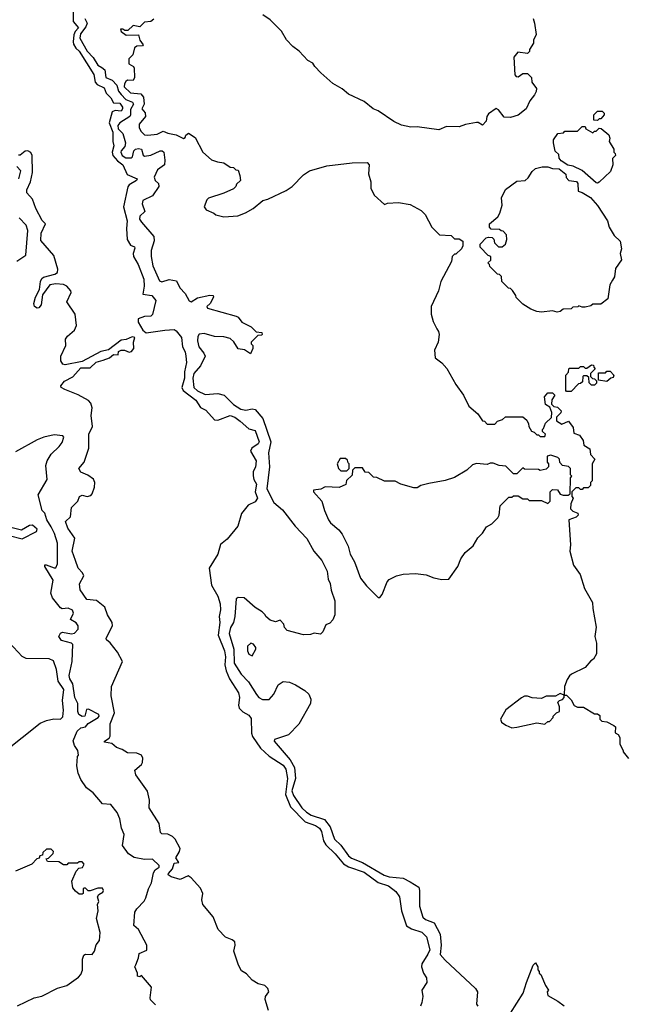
# Model space of a CAD drawing. Extents: x 1861455 to 2058065, y 200073 to 437907.
# Tile 229 of 256: x 1922943 to 1926833, y 290894 to 297216. Entities that reach past the tile are written whole.
import ezdxf

# ---------------------------------------------------------------- set-up
doc = ezdxf.new("R2010")
doc.units = 0

msp = doc.modelspace()

# ---------------------------------------------------------------- linework, layer by layer
at = {"layer": '0CON05XD'}
for points in [[(1923286.9, 297285), (1923285.5, 297205), (1923319.4, 297165), (1923298.5, 297141.5), (1923290, 297120), (1923285.3, 297075.3), (1923289.2, 297059.2), (1923303.2, 297033.2), (1923325, 297013.8), (1923418, 296865), (1923427.1, 296815), (1923441, 296801), (1923485, 296780), (1923497.7, 296745), (1923529.1, 296715), (1923545, 296682.5), (1923585, 296680), (1923602, 296655), (1923603.8, 296645), (1923595, 296630), (1923555, 296633.3), (1923536.1, 296623.9), (1923517.3, 296555), (1923541.9, 296495), (1923540, 296435), (1923546.6, 296406.6), (1923536.8, 296365), (1923541.8, 296345), (1923570.1, 296310.1), (1923605.6, 296285), (1923632.8, 296222.8), (1923696.7, 296195), (1923693.3, 296185), (1923645, 296156), (1923636.6, 296143.4), (1923610, 296015), (1923633.3, 295925), (1923627.8, 295875), (1923633.8, 295805), (1923655, 295768.6), (1923679.1, 295759.1), (1923681.4, 295748.6), (1923671.5, 295715), (1923674.3, 295695.7), (1923704.5, 295644.5), (1923740.9, 295550.9), (1923741.9, 295505), (1923733.3, 295455), (1923792.5, 295445), (1923816.1, 295413.9), (1923795, 295322.5), (1923785, 295313.3), (1923745, 295311.5), (1923704.7, 295295), (1923704.7, 295275), (1923733.2, 295223.2), (1923755, 295206), (1923875, 295223.8), (1923935, 295226.2), (1923947.7, 295217.7), (1923982.5, 295175), (1923989.4, 295115), (1924005, 295083.3), (1924010.6, 295055), (1924013.1, 295015), (1924000.4, 294955), (1924000.7, 294915), (1923984.6, 294855), (1923992.9, 294835), (1924075, 294773.6), (1924105, 294726.9), (1924138.3, 294708.3), (1924195, 294646.2), (1924215, 294646), (1924294.4, 294675.6), (1924325, 294664.5), (1924358.2, 294638.2), (1924415, 294588.6), (1924455, 294578.8), (1924480.8, 294505), (1924475, 294494), (1924434, 294465), (1924424.2, 294445), (1924462.5, 294385), (1924456.4, 294343.6), (1924442.5, 294315), (1924442.3, 294287.7), (1924445.8, 294265), (1924463.1, 294235), (1924455.6, 294185), (1924469.2, 294145), (1924455, 294120.8), (1924410.3, 294099.7), (1924367.1, 294045), (1924344.5, 293965), (1924275, 293880), (1924232.9, 293847.1), (1924216.4, 293785), (1924160.8, 293695), (1924174.3, 293585), (1924216.2, 293515), (1924230.5, 293465), (1924232.7, 293427.3), (1924224.2, 293385), (1924228.8, 293345), (1924218, 293265), (1924257.4, 293165), (1924265.2, 293125), (1924259.6, 293075), (1924268, 293035), (1924291.3, 292985), (1924349.1, 292895), (1924354.5, 292865), (1924347.5, 292815), (1924352.2, 292795), (1924375, 292771.9), (1924415, 292752), (1924429.7, 292729.7), (1924430.8, 292635), (1924437.1, 292615), (1924488.6, 292538.6), (1924545, 292488.5), (1924635, 292429.6), (1924652.3, 292405), (1924663.4, 292345), (1924651, 292241), (1924682, 292162), (1924776.8, 292066.8), (1924843.4, 292043.4), (1924868.8, 292025), (1924881.3, 292005), (1924894.6, 291945), (1924908.7, 291918.7), (1924970.1, 291860.1), (1925023, 291797), (1925055, 291777.8), (1925155, 291743.2), (1925245, 291677.1), (1925312, 291655), (1925359.3, 291619.3), (1925382.5, 291585), (1925394.5, 291495), (1925428.1, 291398.1), (1925458.7, 291378.7), (1925526.6, 291356.6), (1925555, 291328), (1925576.2, 291245), (1925565, 291215.7), (1925525.6, 291155), (1925523.1, 291135), (1925535.8, 291095), (1925556.7, 291065), (1925558, 291035), (1925526.2, 290985), (1925532, 290945), (1925525.8, 290905), (1925518.3, 290881.7)], [(1923360, 297225), (1923375.6, 297195), (1923368.4, 297171.6), (1923333.8, 297125), (1923328.7, 297098.7), (1923375, 297013.8), (1923415, 296973.8), (1923444.7, 296924.7), (1923469.7, 296909.7), (1923489.4, 296895), (1923495, 296844.3), (1923537.4, 296827.4), (1923565.8, 296795.8), (1923578.3, 296758.3), (1923595, 296735.3), (1923625, 296704.3), (1923666.7, 296686.7), (1923672.8, 296675), (1923655, 296640.8), (1923655.3, 296605), (1923650, 296595), (1923585.8, 296554.2), (1923572.5, 296537.5), (1923575.5, 296515), (1923605.2, 296485), (1923622.8, 296425), (1923618.5, 296401.5), (1923594.1, 296375), (1923591.6, 296365), (1923600, 296345), (1923625, 296328.9), (1923660.9, 296329.1), (1923667.7, 296335), (1923676, 296375), (1923685.6, 296385), (1923705, 296390), (1923725.5, 296385), (1923735.7, 296345.7), (1923745, 296340), (1923785, 296346.5), (1923845, 296374.3), (1923857.5, 296375), (1923869.2, 296365), (1923875.6, 296315), (1923872.9, 296285), (1923826.9, 296253.1), (1923805.9, 296205), (1923812.5, 296185), (1923834.6, 296165), (1923835.6, 296145), (1923795, 296085.8), (1923732.9, 296055), (1923730.4, 296035), (1923747.5, 295985), (1923713.6, 295955), (1923712.3, 295935), (1923725, 295916.5), (1923803.6, 295823.6), (1923805.5, 295795.5), (1923787.3, 295735), (1923787.1, 295695), (1923797.5, 295635), (1923840.3, 295540.3), (1923855, 295532.5), (1923902.6, 295547.4), (1923949.7, 295539.7), (1923970.8, 295495), (1924005, 295457.8), (1924032.2, 295412.2), (1924045, 295405.3), (1924085, 295429.7), (1924165, 295447.5), (1924185.6, 295445.6), (1924186.7, 295435), (1924165.9, 295394.1), (1924144.2, 295375), (1924148.8, 295365), (1924333.6, 295313.6), (1924345, 295307.5), (1924370, 295275), (1924430, 295245), (1924461.7, 295211.7), (1924498.3, 295208.3), (1924500, 295195), (1924495, 295190), (1924471.7, 295188.3), (1924430, 295145), (1924430, 295135), (1924440, 295125), (1924440, 295105), (1924425, 295070), (1924387, 295097), (1924345, 295103.3), (1924319.1, 295149.1), (1924295, 295168.6), (1924255, 295179.5), (1924195, 295181.4), (1924127.5, 295202.5), (1924095, 295198), (1924087, 295183), (1924084.4, 295155), (1924094.4, 295115), (1924126.2, 295075), (1924133.8, 295055), (1924103.8, 294995), (1924060.5, 294945), (1924054.7, 294915), (1924060.4, 294855), (1924085, 294832.5), (1924135, 294810), (1924215, 294816.5), (1924256.4, 294806.3), (1924315.7, 294745), (1924362.9, 294715), (1924395, 294709.1), (1924435, 294716.8), (1924455, 294714.4), (1924505.2, 294655.2), (1924555.4, 294505), (1924540, 294435), (1924547.3, 294345), (1924529.8, 294205), (1924576.2, 294116.2), (1924630.2, 294070.2), (1924711.2, 293965), (1924787.5, 293885), (1924832.5, 293805), (1924883.3, 293745), (1924916.7, 293675), (1924923.6, 293623.6), (1924936.4, 293596.4), (1924943.6, 293553.6), (1924966.7, 293485), (1924966.2, 293395), (1924955, 293362.5), (1924935, 293342.5), (1924910, 293330), (1924890, 293285), (1924875, 293270), (1924835, 293277.5), (1924811.7, 293268.3), (1924765, 293267.5), (1924660, 293295), (1924643, 293313), (1924640, 293335), (1924615, 293360), (1924585, 293350), (1924551.7, 293361.7), (1924523.6, 293383.6), (1924520, 293395), (1924500, 293415), (1924455, 293442.5), (1924385, 293503.3), (1924345, 293506.2), (1924332.3, 293497.7), (1924325.5, 293385.5), (1924316.5, 293345), (1924296.7, 293313.3), (1924287.5, 293275), (1924319.2, 293175), (1924319.6, 293085), (1924365.6, 293015), (1924413.3, 292965), (1924463.2, 292883.2), (1924478.8, 292865), (1924501.3, 292851.3), (1924545, 292850.8), (1924576.2, 292885), (1924603.9, 292946.1), (1924635, 292967.5), (1924675, 292962.5), (1924715, 292946.7), (1924775, 292910), (1924800, 292885), (1924813, 292853), (1924810, 292825), (1924735, 292692.5), (1924668.8, 292625), (1924580, 292595), (1924577.5, 292585), (1924680, 292465), (1924708.4, 292415), (1924714.4, 292345), (1924691.4, 292265), (1924700.9, 292235), (1924755, 292156.7), (1924785, 292127.1), (1924815, 292109.6), (1924900.6, 292080.6), (1924936.5, 292035), (1924965, 291954), (1925005.3, 291915.3), (1925055, 291846.9), (1925073.3, 291833.3), (1925145, 291805.3), (1925282.8, 291722.8), (1925315, 291712.4), (1925405, 291704.1), (1925451.8, 291681.8), (1925505.6, 291645.6), (1925511.4, 291625), (1925510.6, 291525), (1925532, 291455), (1925548.7, 291438.7), (1925605, 291417.1), (1925644.5, 291345), (1925650.4, 291275), (1925643.6, 291213.6), (1925675, 291177.5), (1925870, 290995), (1925882.5, 290975), (1925877.5, 290895), (1925885, 290882.5)], [(1923805, 297220), (1923785, 297205.8), (1923745, 297200.6), (1923715, 297171.2), (1923671.8, 297178.2), (1923636.4, 297146.4), (1923617.5, 297147.5), (1923605, 297156.7), (1923590, 297155), (1923595, 297140), (1923626.7, 297116.7), (1923705, 297118.6), (1923715, 297085.8), (1923736, 297055), (1923732, 297048), (1923695, 297046), (1923679.4, 297035), (1923669.1, 296990.9), (1923643.6, 296965), (1923644.1, 296934.1), (1923673.3, 296915), (1923678.8, 296905), (1923680, 296845), (1923672.5, 296825), (1923635, 296828.5), (1923625, 296820.5), (1923615.4, 296805), (1923614.7, 296785), (1923655, 296746.2), (1923720.9, 296740.9), (1923738.5, 296718.5), (1923742.2, 296675), (1923728, 296645), (1923748.2, 296618.2), (1923751.5, 296595), (1923710.8, 296545), (1923710.8, 296525), (1923720.9, 296500.9), (1923745, 296478), (1923765, 296475.7), (1923825, 296481.1), (1923865, 296501.2), (1923895, 296486.9), (1923947.9, 296477.9), (1923995, 296453.3), (1924005, 296460), (1924010, 296475), (1924027, 296487), (1924069.3, 296459.3), (1924120, 296365), (1924175, 296317.5), (1924213, 296303), (1924255, 296297.5), (1924295, 296270), (1924317, 296267), (1924331.7, 296251.7), (1924345, 296250), (1924357.5, 296215), (1924360, 296185), (1924335, 296160), (1924330, 296145), (1924315, 296130), (1924255, 296102.5), (1924155, 296070), (1924145, 296060), (1924127.5, 296015), (1924140, 295995), (1924190, 295975), (1924203, 295963), (1924255, 295950), (1924343, 295957), (1924393.9, 295976.1), (1924442.5, 296005), (1924503.9, 296056.1), (1924535.9, 296064.1), (1924655, 296120), (1924693.9, 296146.1), (1924765, 296220), (1924804.1, 296245.9), (1924915, 296278), (1925078.3, 296298.3), (1925175, 296300), (1925187.5, 296285), (1925183, 296227), (1925197.5, 296175), (1925197.5, 296135), (1925220.7, 296090.7), (1925285, 296030), (1925305, 296037.5), (1925375, 296043.3), (1925450.7, 296030.7), (1925520.7, 295990.7), (1925547.5, 295965), (1925590, 295885), (1925640, 295835), (1925715, 295830), (1925735, 295810), (1925765, 295810), (1925790, 295795), (1925790, 295765), (1925780, 295745), (1925745, 295710), (1925735, 295710), (1925720, 295695), (1925717, 295663), (1925647.5, 295535), (1925633.3, 295475), (1925586.2, 295375), (1925586.2, 295325), (1925598, 295278), (1925622, 295232), (1925633.3, 295215), (1925636.7, 295195), (1925630, 295145), (1925607.5, 295095), (1925612.5, 295045), (1925655, 295012.5), (1925685.8, 294975.8), (1925744.2, 294874.2), (1925793.3, 294805), (1925827.5, 294735), (1925886.4, 294686.4), (1925915, 294640), (1925928.3, 294638.3), (1925945, 294620), (1925995, 294620), (1926011.7, 294638.3), (1926045, 294650), (1926063, 294667), (1926175, 294667.5), (1926200, 294645), (1926211.7, 294621.7), (1926212.5, 294605), (1926230, 294575), (1926248.3, 294568.3), (1926265, 294550), (1926275, 294550), (1926285, 294540), (1926315, 294540), (1926320, 294555), (1926301.7, 294571.7), (1926300, 294585), (1926308.3, 294591.7), (1926320, 294625), (1926358.3, 294661.7), (1926360, 294695), (1926348.3, 294728.3), (1926320, 294745), (1926313.3, 294795), (1926335, 294820), (1926365, 294820), (1926380, 294805), (1926360, 294775), (1926358.3, 294748.3), (1926373, 294733), (1926398.3, 294728.3), (1926420, 294705), (1926418.3, 294691.7), (1926390, 294665), (1926391.7, 294641.7), (1926425, 294620), (1926468.3, 294638.3), (1926497, 294597), (1926501.7, 294561.7), (1926539.3, 294549.3), (1926562.5, 294515), (1926567.5, 294485), (1926605, 294460), (1926610, 294425), (1926637.5, 294395), (1926620, 294365), (1926620, 294255), (1926610, 294245), (1926610, 294225), (1926595, 294210), (1926565, 294210), (1926555, 294200), (1926545, 294200), (1926535, 294210), (1926515, 294210), (1926490, 294185), (1926490, 294155), (1926497.5, 294145), (1926483, 294107), (1926480, 294075), (1926495, 294060), (1926528.3, 294048.3), (1926530, 294035), (1926516.7, 294023.3), (1926470, 294005), (1926480, 293845), (1926477.5, 293805), (1926500, 293715), (1926543.3, 293655), (1926570, 293565), (1926621.2, 293475), (1926623.3, 293435), (1926646.2, 293315), (1926636.2, 293255), (1926647, 293213), (1926647.5, 293145), (1926629.3, 293110.7), (1926610.7, 293099.3), (1926575, 293057.5), (1926486.4, 293013.6), (1926475, 293002.5), (1926459.3, 292980.7), (1926442.5, 292935), (1926440, 292880), (1926455, 292880), (1926485, 292850), (1926505, 292812.5), (1926525, 292803.3), (1926565, 292802.5), (1926635, 292760), (1926655, 292760), (1926668.3, 292748.3), (1926670, 292725), (1926681.7, 292711.7), (1926715, 292707.5), (1926760, 292685), (1926770, 292675), (1926768.3, 292638.3), (1926786.4, 292626.4), (1926797, 292607), (1926797.5, 292565), (1926820, 292525), (1926820, 292515), (1926853.6, 292473.6)], [(1926240, 297225), (1926250, 297195), (1926259.3, 297120.7), (1926243.3, 297085), (1926242.5, 297065), (1926217.5, 297025), (1926217, 297013), (1926205, 297000), (1926143, 297007), (1926117.5, 296975), (1926123, 296863), (1926131.7, 296851.7), (1926145, 296850), (1926175, 296870), (1926205, 296870), (1926230, 296845), (1926232.5, 296815), (1926263.3, 296775), (1926261.2, 296755), (1926250, 296735), (1926220, 296695), (1926196.7, 296645), (1926145, 296602.5), (1926095, 296587.5), (1926055, 296590), (1926018.3, 296638.3), (1926003, 296647), (1925955, 296612.5), (1925942.5, 296595), (1925940, 296565), (1925915, 296540), (1925887, 296557), (1925877, 296557), (1925806, 296544), (1925765, 296528.8), (1925685, 296530), (1925635, 296510), (1925495, 296528.8), (1925455, 296526.2), (1925395, 296540), (1925345, 296563.3), (1925245, 296631.2), (1925213.9, 296643.9), (1925155, 296691.2), (1925055, 296738.8), (1925013.6, 296773.6), (1924955, 296806.7), (1924876.1, 296876.1), (1924837.5, 296915), (1924825, 296937.5), (1924792.5, 296955), (1924737.5, 297015), (1924697.5, 297045), (1924657, 297087), (1924625, 297142.5), (1924552.5, 297215), (1924505, 297247.5)], [(1926655, 296570), (1926631.7, 296571.7), (1926630, 296605), (1926655, 296630), (1926685, 296630), (1926697, 296617), (1926697.5, 296605), (1926675, 296580), (1926665, 296580), (1926655, 296570)], [(1926655, 296167.5), (1926645, 296170), (1926555, 296247.5), (1926497, 296277), (1926463, 296283), (1926420, 296310), (1926408.3, 296328.3), (1926405, 296350), (1926383, 296373), (1926372.5, 296425), (1926372.5, 296445), (1926400, 296485), (1926435, 296490), (1926445, 296500), (1926525, 296500), (1926555, 296530), (1926575, 296530), (1926580, 296515), (1926625, 296490), (1926635, 296500), (1926645, 296500), (1926665, 296520), (1926677, 296517), (1926726.4, 296476.4), (1926732.5, 296455), (1926730, 296435), (1926760, 296385), (1926760, 296365), (1926768.3, 296358.3), (1926770, 296345), (1926750, 296325), (1926752.5, 296285), (1926738.3, 296241.7), (1926665, 296173.3), (1926655, 296167.5)], [(1924540, 290855), (1924520, 290925), (1924522.5, 290945), (1924542.5, 290975), (1924536.2, 290995), (1924516.7, 291015), (1924475, 291026.4), (1924435, 291049.6), (1924400.4, 291090.4), (1924368.5, 291108.5), (1924347.1, 291145), (1924319.2, 291235), (1924326.7, 291275), (1924324.2, 291295), (1924308, 291308), (1924265.5, 291325.5), (1924218.6, 291375), (1924185, 291455.7), (1924119.2, 291535), (1924111.9, 291565), (1924120, 291605), (1924105, 291640), (1924045, 291706.9), (1924025, 291719.4), (1923974.2, 291695.8), (1923915, 291712.5), (1923895.8, 291725), (1923897.5, 291735), (1923924.6, 291765), (1923935, 291801.2), (1923965.7, 291805), (1923946, 291835), (1923970, 291875), (1923973.8, 291895), (1923941.4, 291955), (1923925, 291972.9), (1923895, 291987.1), (1923855, 291990), (1923848, 291998), (1923839.6, 292055), (1923774.4, 292155), (1923775.8, 292205.8), (1923763.6, 292263.6), (1923688.8, 292368.8), (1923681.7, 292398.3), (1923725, 292433.3), (1923732.3, 292447.7), (1923734, 292475), (1923725, 292493.3), (1923695, 292506), (1923635, 292509.2), (1923600.9, 292530.9), (1923565, 292542.9), (1923535, 292570), (1923488.3, 292578.3), (1923487.5, 292585), (1923516.8, 292603.2), (1923524.5, 292615.5), (1923524.6, 292695), (1923552.7, 292765), (1923529.4, 292875), (1923533.3, 292935), (1923603.6, 293095), (1923570, 293155), (1923524.7, 293214.7), (1923500, 293235), (1923497.5, 293245), (1923539.2, 293325), (1923535.6, 293345.6), (1923506.7, 293395), (1923489.2, 293445), (1923435, 293488.2), (1923373.1, 293493.1), (1923332, 293555), (1923326.7, 293595), (1923355.7, 293645), (1923346.9, 293665), (1923317.9, 293695), (1923301.8, 293745), (1923280, 293805), (1923296.4, 293886.4), (1923251.7, 293951.7), (1923237.5, 293995), (1923269.2, 294025), (1923274.4, 294085), (1923317.1, 294125), (1923325.8, 294155), (1923345, 294164.3), (1923375, 294155.5), (1923399.4, 294160.6), (1923408.5, 294171.5), (1923422.9, 294215), (1923426, 294245), (1923415.9, 294265.9), (1923381.2, 294291.2), (1923335, 294311.2), (1923322.5, 294335), (1923356.2, 294375), (1923386.2, 294465), (1923386, 294555), (1923410, 294605), (1923401.8, 294675), (1923408.9, 294725), (1923400.4, 294755), (1923385, 294772.1), (1923318.1, 294808.1), (1923232.3, 294842.3), (1923210, 294855), (1923207.5, 294865), (1923231.2, 294895), (1923285, 294924), (1923335, 294982), (1923395, 294981.9), (1923433.4, 295016.6), (1923478.7, 295031.3), (1923518.8, 295045), (1923545, 295067.1), (1923575, 295063.8), (1923578, 295085), (1923594.4, 295095.6), (1923615, 295094.4), (1923645, 295081.4), (1923661.2, 295085), (1923675.6, 295105), (1923674.3, 295145), (1923682.5, 295175), (1923665, 295180.8), (1923626.5, 295163.5), (1923595, 295158.6), (1923513.6, 295096.4), (1923463.8, 295085), (1923345, 295022), (1923235, 295000), (1923220, 295005), (1923207.5, 295025), (1923207.5, 295055), (1923240, 295125), (1923237.5, 295165), (1923250, 295185), (1923295, 295223.8), (1923306.9, 295253.1), (1923298.4, 295325), (1923246, 295405), (1923272.9, 295465), (1923270.6, 295475), (1923245, 295504.5), (1923225, 295515.6), (1923175, 295520.8), (1923136.4, 295513.6), (1923090, 295450), (1923081.2, 295385), (1923065, 295366.7), (1923055, 295363.8), (1923038.8, 295375), (1923032.5, 295395), (1923043.8, 295435), (1923070, 295485), (1923076.2, 295535), (1923083.8, 295555), (1923095, 295563.8), (1923167.3, 295582.7), (1923185, 295593.3), (1923188, 295615), (1923162.7, 295702.7), (1923077.7, 295797.7), (1923081.2, 295845), (1923107.5, 295905), (1923087.8, 295927.8), (1923046.7, 296005), (1923024.4, 296065), (1922987.5, 296105), (1922987.9, 296125), (1923011.2, 296175), (1923023.9, 296235), (1923023.7, 296343.7), (1923013.2, 296363.2), (1922995, 296374.7), (1922978.4, 296371.6), (1922945, 296345.8), (1922935, 296347.5)], [(1922937.5, 296195), (1922950.8, 296245), (1922925, 296273.3)], [(1926395, 295337.5), (1926365, 295347.5), (1926295, 295337.5), (1926265, 295342.5), (1926225, 295357.5), (1926175, 295390), (1926131.7, 295431.7), (1926130, 295445), (1926108.3, 295478.3), (1926095, 295490), (1926081.7, 295491.7), (1926040, 295535), (1926038.3, 295568.3), (1926025, 295580), (1926011.7, 295581.7), (1925961.7, 295631.7), (1925960, 295645), (1925950, 295655), (1925968.3, 295671.7), (1925970, 295695), (1925951.7, 295701.7), (1925900, 295755), (1925900, 295775), (1925940, 295815), (1925955, 295820), (1925977, 295817), (1925988.3, 295808.3), (1925993, 295783), (1926018.3, 295758.3), (1926041.7, 295758.3), (1926062.5, 295775), (1926072.5, 295805), (1926070, 295835), (1926048.3, 295858.3), (1926035, 295860), (1926025, 295870), (1925971.7, 295871.7), (1925960, 295885), (1925960, 295905), (1926015, 295950), (1926027.5, 295975), (1926042.5, 296025), (1926038.3, 296071.7), (1926063.6, 296126.4), (1926135, 296180), (1926190, 296185), (1926209.3, 296200.7), (1926235, 296242.5), (1926255, 296260), (1926298.3, 296271.7), (1926335, 296272.5), (1926365, 296260), (1926408.3, 296258.3), (1926450, 296225), (1926453, 296203), (1926470, 296185), (1926518.3, 296178.3), (1926527.5, 296165), (1926530, 296115), (1926556.7, 296106.7), (1926610, 296075), (1926655, 296022.5), (1926717.5, 295925), (1926730, 295885), (1926760.3, 295830.3), (1926800, 295795), (1926807.5, 295745), (1926800, 295715), (1926807.5, 295675), (1926770.5, 295619.5), (1926762.5, 295565), (1926750, 295545), (1926733.3, 295515), (1926720, 295425), (1926675, 295390), (1926625, 295390), (1926611.7, 295378.3), (1926575, 295370), (1926555, 295370), (1926535, 295380), (1926527, 295373), (1926495, 295370), (1926485, 295360), (1926433, 295357), (1926415, 295342.5), (1926395, 295337.5)], [(1922925, 295665.5), (1922981.1, 295705), (1922995, 295862.5), (1922985, 295896.2), (1922940, 295945)], [(1926485, 294830), (1926455, 294830), (1926450, 294835), (1926450, 294935), (1926467, 294953), (1926470, 294975), (1926475, 294980), (1926535, 294980), (1926545, 294990), (1926565, 294990), (1926575, 294980), (1926585, 294980), (1926615, 295000), (1926628.3, 294998.3), (1926630, 294985), (1926640, 294975), (1926610, 294945), (1926610, 294925), (1926621.7, 294911.7), (1926635, 294910), (1926648.3, 294898.3), (1926648.3, 294881.7), (1926635, 294870), (1926615, 294870), (1926600, 294885), (1926598.3, 294918.3), (1926585, 294930), (1926565, 294930), (1926560, 294925), (1926558.3, 294891.7), (1926545, 294880), (1926531.7, 294878.3), (1926485, 294830)], [(1926715, 294892.5), (1926661.7, 294901.7), (1926661.7, 294948.3), (1926705, 294950), (1926715, 294960), (1926735, 294960), (1926760, 294935), (1926755, 294920), (1926740, 294915), (1926715, 294892.5)], [(1923815, 290890), (1923783, 290923), (1923780, 290935), (1923790, 291005), (1923725, 291080), (1923715, 291070), (1923700, 291075), (1923700, 291095), (1923682.5, 291135), (1923688.3, 291148.3), (1923706.7, 291193.3), (1923709.3, 291220.7), (1923758.3, 291241.7), (1923760, 291275), (1923705.8, 291375.8), (1923675, 291400), (1923683.3, 291485), (1923695, 291507.5), (1923742.3, 291557.7), (1923752.7, 291577.3), (1923769.2, 291635), (1923789.2, 291675), (1923802.2, 291737.8), (1923813.2, 291756.8), (1923839.2, 291775), (1923839.2, 291785), (1923795, 291826), (1923745, 291823.8), (1923677.2, 291837.2), (1923640.6, 291860.6), (1923602.5, 291915), (1923612.7, 291985), (1923595.6, 292025), (1923585.7, 292085), (1923568.8, 292125), (1923528.2, 292178.2), (1923475, 292182), (1923415, 292251.2), (1923372.5, 292285), (1923335, 292337.5), (1923318.8, 292378.8), (1923310, 292425), (1923313.3, 292485), (1923320, 292495), (1923316.7, 292523.3), (1923295, 292556.7), (1923285.9, 292585.9), (1923311.4, 292648.6), (1923335, 292670), (1923365, 292676.2), (1923383.2, 292696.8), (1923446.2, 292735), (1923453.3, 292745), (1923450, 292755), (1923385, 292790), (1923371.7, 292788.3), (1923360, 292745), (1923345, 292742.5), (1923323.3, 292755), (1923316.7, 292775), (1923316.2, 292825), (1923296, 292865), (1923283.1, 292953.1), (1923264.4, 292985), (1923260, 293005), (1923280.6, 293095), (1923284.2, 293204.2), (1923275, 293212.5), (1923210.3, 293230.3), (1923193.3, 293255), (1923205, 293277.5), (1923217, 293283), (1923275, 293273.8), (1923295, 293277.5), (1923317.7, 293302.3), (1923318.8, 293325), (1923305, 293343.3), (1923270, 293365), (1923287.5, 293405), (1923282.5, 293425), (1923255, 293437.1), (1923215.9, 293434.1), (1923205, 293439.2), (1923153.3, 293505), (1923141.9, 293535), (1923156.8, 293616.8), (1923103.3, 293705), (1923103.3, 293716.7), (1923113, 293717), (1923163.6, 293696.4), (1923175, 293698), (1923185, 293722.5), (1923186.4, 293855), (1923167.2, 293917.2), (1923145, 293960), (1923116, 294005), (1923105, 294048), (1923086.7, 294065), (1923061.9, 294165), (1923119.4, 294265), (1923111.4, 294355), (1923118.1, 294385), (1923144, 294426), (1923195.5, 294475), (1923215, 294502.5), (1923225.7, 294535), (1923220, 294545), (1923165, 294551.1), (1923097.5, 294535), (1923055, 294518), (1922915, 294442.5)], [(1925255, 293507.5), (1925270, 293525), (1925302.7, 293607.3), (1925315, 293621.2), (1925363.6, 293646.4), (1925405, 293656.7), (1925485, 293660), (1925553, 293653), (1925603, 293633), (1925655, 293622.5), (1925700, 293625), (1925756.7, 293705), (1925776.7, 293755), (1925803.3, 293795), (1925855, 293837.5), (1925885, 293890), (1925915, 293920), (1925940.7, 293959.3), (1925975, 293980), (1926013, 294017), (1926022.5, 294035), (1926030, 294095), (1926085, 294150), (1926105, 294150), (1926115, 294160), (1926145, 294160), (1926175, 294140), (1926205, 294140), (1926215, 294130), (1926295, 294130), (1926335, 294110), (1926350, 294125), (1926350, 294185), (1926365, 294200), (1926398.3, 294198.3), (1926415, 294170), (1926433.6, 294163.6), (1926465, 294162.5), (1926478.3, 294171.7), (1926480, 294275), (1926490, 294285), (1926480, 294295), (1926480, 294335), (1926467, 294347), (1926430, 294355), (1926413, 294373), (1926410, 294395), (1926400, 294405), (1926355, 294420), (1926330, 294415), (1926330, 294375), (1926340, 294365), (1926340, 294345), (1926325, 294330), (1926285, 294322.5), (1926275, 294327.5), (1926185, 294330), (1926175, 294340), (1926135, 294300), (1926115, 294300), (1926065, 294350), (1926023, 294353), (1925985, 294370), (1925965, 294370), (1925945, 294360), (1925877, 294367), (1925851.7, 294358.3), (1925815, 294323.3), (1925735, 294276.7), (1925675, 294256.7), (1925571.7, 294238.3), (1925520, 294225), (1925495, 294210), (1925475, 294210), (1925390, 294235), (1925355, 294252.5), (1925285, 294252.5), (1925237, 294277), (1925215, 294280), (1925185, 294310), (1925161.7, 294311.7), (1925145, 294340), (1925095, 294340), (1925080, 294325), (1925078.3, 294291.7), (1925041.7, 294258.3), (1925038.3, 294231.7), (1924995, 294212.5), (1924905, 294217.5), (1924877, 294203), (1924830, 294195), (1924830, 294185), (1924882.5, 294125), (1924900, 294065), (1924926.7, 294005), (1924940, 293985), (1924991.7, 293941.7), (1925015, 293912.5), (1925052.9, 293835), (1925065.7, 293785.7), (1925094.2, 293735), (1925131.4, 293631.4), (1925170.5, 293580.5), (1925245, 293507.5), (1925255, 293507.5)], [(1925045, 294320), (1925060, 294335), (1925060, 294365), (1925051.7, 294371.7), (1925048.3, 294388.3), (1925035, 294400), (1925001.7, 294398.3), (1924982.5, 294365), (1924990, 294335), (1925005, 294320), (1925045, 294320)], [(1922875, 293904), (1922957.9, 293882.1), (1923050.5, 293929.5), (1923055.8, 293945), (1923025, 293971.1), (1923005, 293968.8), (1922955, 293938.1), (1922894.3, 293954.3)], [(1922843.3, 292515), (1923075, 292698.8), (1923115, 292717.5), (1923163, 292727), (1923205, 292725.6), (1923220.2, 292739.8), (1923223.5, 292783.5), (1923217.3, 292845), (1923226.9, 292915), (1923189.5, 292969.5), (1923180, 293045), (1923159.7, 293099.7), (1923132.7, 293112.7), (1922983.9, 293113.9), (1922958.3, 293128.3), (1922875, 293217.5)], [(1924435, 293132.5), (1924458.8, 293175), (1924458.8, 293185), (1924445, 293207.5), (1924427, 293213), (1924406.7, 293195), (1924406.7, 293165), (1924415, 293142.5), (1924435, 293132.5)], [(1926105, 292670), (1926135, 292673.3), (1926265, 292702.5), (1926315, 292692.5), (1926335, 292710), (1926345, 292710), (1926370, 292735), (1926370, 292745), (1926390, 292765), (1926410, 292775), (1926410, 292805), (1926400, 292835), (1926410, 292845), (1926429.3, 292850.7), (1926440, 292865), (1926440, 292880), (1926415, 292890), (1926385, 292872.5), (1926325, 292872.5), (1926295, 292857.5), (1926235, 292862.5), (1926205, 292872.5), (1926185, 292872.5), (1926165, 292862.5), (1926065, 292786), (1926032.2, 292725), (1926036.9, 292706.9), (1926065.8, 292685.8), (1926105, 292670)], [(1922927.5, 290885), (1923035, 290936.2), (1923085, 290946.2), (1923185, 290998.8), (1923245, 291014.2), (1923320.9, 291069.1), (1923335.8, 291085), (1923346.8, 291113.2), (1923346.7, 291185), (1923355, 291210), (1923365, 291216.7), (1923407.5, 291215), (1923423.6, 291236.4), (1923433.9, 291276.1), (1923456.2, 291305), (1923460, 291355), (1923435.8, 291445), (1923446.7, 291495), (1923442.5, 291535), (1923450, 291555), (1923442.5, 291585), (1923450.7, 291599.3), (1923477.5, 291615), (1923480, 291625), (1923475, 291640), (1923445, 291640), (1923395, 291622.5), (1923383, 291623), (1923365, 291640), (1923355, 291640), (1923350, 291635), (1923350, 291605), (1923345, 291602.5), (1923325, 291602.5), (1923300.7, 291620.7), (1923283, 291643), (1923277.5, 291685), (1923305, 291750), (1923321.7, 291768.3), (1923346.7, 291773.3), (1923357.5, 291795), (1923345, 291810), (1923325, 291810), (1923315, 291800), (1923255, 291800), (1923245, 291790), (1923225, 291790), (1923195, 291810), (1923121.7, 291811.7), (1923111.7, 291828.3), (1923128.3, 291831.7), (1923158.3, 291861.7), (1923160, 291875), (1923145, 291890), (1923115, 291890), (1923091.7, 291868.3), (1923088.3, 291851.7), (1923071.7, 291848.3), (1923068.3, 291831.7), (1923051.7, 291828.3), (1923020, 291795), (1922915, 291750)], [(1926095, 290837.5), (1926177.5, 290965), (1926197.5, 291035), (1926240, 291145), (1926255, 291160), (1926270, 291135), (1926270, 291115), (1926280, 291105), (1926280, 291095), (1926290, 291085), (1926320, 291015), (1926340, 290985), (1926330, 290975), (1926335, 290950), (1926400, 290915), (1926440, 290885)]]:
    msp.add_lwpolyline(points, dxfattribs=at)

doc.saveas('drawing.dxf')
